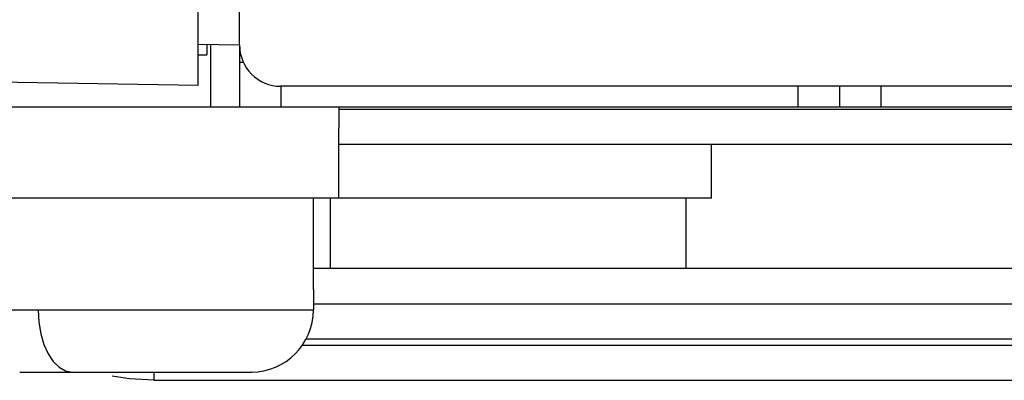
# Model space of a CAD drawing. Header units: millimetres. Extents: x -945 to 1227, y -951 to 1232.
# Tile 122 of 171: x 710 to 734, y -141 to -133. Entities that reach past the tile are written whole.
import ezdxf

# ---------------------------------------------------------------- set-up
doc = ezdxf.new("R2010")
doc.units = ezdxf.units.MM

msp = doc.modelspace()

# ---------------------------------------------------------------- linework, layer by layer
at = {"color": 7, "linetype": 'Continuous', "lineweight": 25}
for p, q in [((715.419, -133.211), (715.419, 415.789)), ((714.419, -134.193), (714.419, 150.289)), ((714.419, -133.193), (715.419, -133.21)), ((714.722, -133.198), (714.722, -134.711)), ((715.419, -133.211), (715.419, -133.63)), ((714.419, -133.453), (714.634, -133.447)), ((714.419, -134.193), (676.419, -133.53)), ((715.419, -133.63), (715.511, -133.63)), ((715.419, -133.63), (715.419, -134.711)), ((810.67, -134.211), (716.419, -134.211)), ((729.919, -134.211), (729.919, -134.711)), ((730.919, -134.711), (730.919, -134.211)), ((714.722, -134.711), (697.139, -134.711)), ((715.419, -134.711), (714.722, -134.711)), ((716.419, -134.711), (715.419, -134.711)), ((728.919, -134.711), (716.419, -134.711)), ((717.819, -134.711), (717.819, -135.211)), ((729.919, -134.711), (728.919, -134.711)), ((730.919, -134.711), (729.919, -134.711)), ((813.454, -134.711), (730.919, -134.711)), ((717.819, -136.911), (717.819, -135.211)), ((717.819, -135.611), (773.019, -135.611)), ((726.819, -136.911), (726.819, -135.611)), ((717.819, -136.911), (708.019, -136.911)), ((717.206, -139.116), (717.206, -136.911)), ((717.609, -136.911), (717.609, -138.611)), ((726.819, -136.911), (717.819, -136.911)), ((726.209, -138.611), (726.209, -136.911)), ((773.605, -138.611), (717.206, -138.611)), ((717.206, -139.116), (717.206, -139.611)), ((708.606, -139.611), (710.554, -139.611)), ((710.554, -139.611), (717.206, -139.611)), ((717.033, -140.311), (773.605, -140.311)), ((713.347, -141.311), (769.745, -141.311))]:
    msp.add_line(p, q, dxfattribs=at)
at = {"color": 250, "linetype": 'Continuous', "lineweight": 25}
for p, q in [((716.419, -134.211), (716.419, -134.711)), ((728.919, -134.711), (728.919, -134.211)), ((717.819, -134.761), (772.575, -134.761)), ((717.206, -139.461), (773.603, -139.461)), ((716.942, -140.461), (769.741, -140.461)), ((713.347, -141.12), (713.347, -141.311))]:
    msp.add_line(p, q, dxfattribs=at)
at = {"color": 7, "linetype": 'Continuous', "lineweight": 25, "flags": 128}
for points in [[(710.554, -139.611), (710.57, -139.903), (710.617, -140.185), (710.692, -140.444), (710.794, -140.671), (710.919, -140.858), (711.061, -140.996), (711.214, -141.082), (711.375, -141.111)], [(713.347, -141.311), (712.765, -141.276), (712.342, -141.207)]]:
    msp.add_lwpolyline(points, dxfattribs=at)
at = {"color": 7, "linetype": 'Continuous', "lineweight": 25}
for centre, radius, start, end in [((716.419, -133.211), 1, 180, 270), ((715.706, -139.611), 1.5, 270, 360)]:
    msp.add_arc(centre, radius, start, end, dxfattribs=at)
for points, knots in [([(714.634, -133.447), (714.634, -133.438), (714.635, -133.419), (714.637, -133.311), (714.64, -133.22), (714.64, -133.197)], [0, 0, 0, 0, 0.409147, 0.851805, 1, 1, 1, 1]), ([(710.112, -141.111), (710.13, -141.111), (710.189, -141.111), (710.359, -141.111), (710.47, -141.111), (710.712, -141.111), (710.844, -141.111), (711.11, -141.111), (711.244, -141.111), (711.375, -141.111)], [0, 0, 0, 0, 0.25, 0.25, 0.5, 0.5, 0.75, 0.75, 1, 1, 1, 1]), ([(711.375, -141.111), (711.505, -141.111), (711.653, -141.111), (711.992, -141.111), (712.182, -141.111), (712.606, -141.111), (712.839, -141.111), (713.336, -141.111), (713.599, -141.111), (714.126, -141.111), (714.388, -141.111), (714.865, -141.111), (715.08, -141.111), (715.42, -141.111), (715.546, -141.111), (715.694, -141.111), (715.718, -141.111), (715.7, -141.111)], [0, 0, 0, 0, 0.125, 0.125, 0.25, 0.25, 0.375, 0.375, 0.5, 0.5, 0.625, 0.625, 0.75, 0.75, 0.875, 0.875, 1, 1, 1, 1])]:
    msp.add_open_spline(points, degree=3, knots=knots, dxfattribs=at)

doc.saveas('drawing.dxf')
